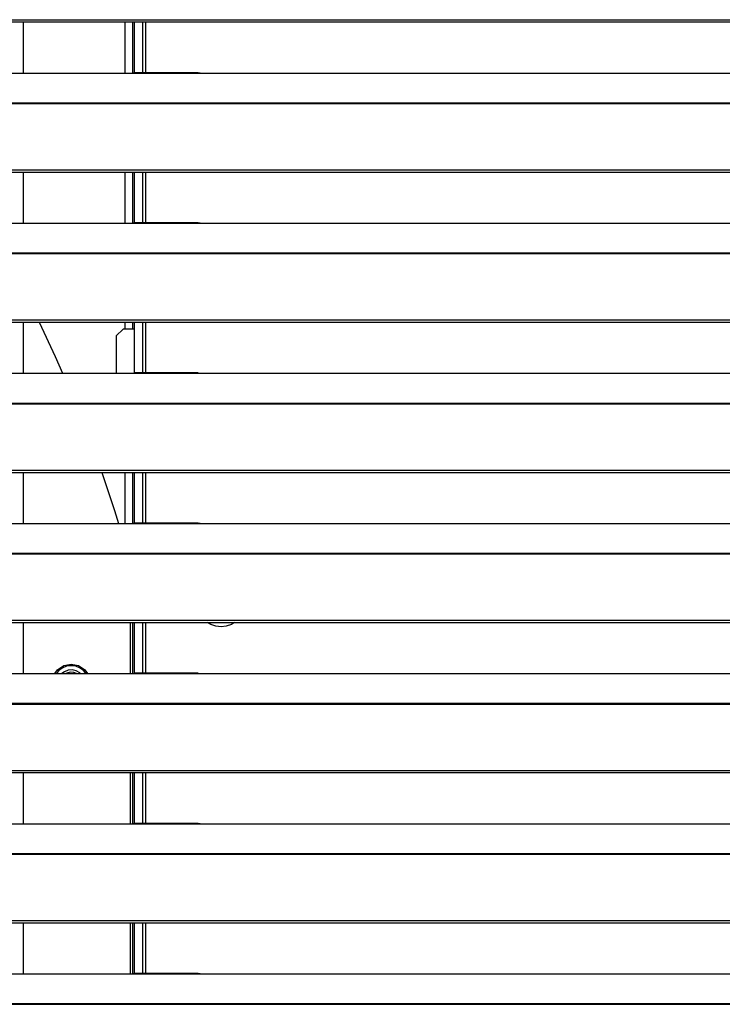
# Model space of a CAD drawing. Header units: millimetres. Extents: x 0 to 39025, y -31299 to 8400.
# Tile 40 of 256: x 7390 to 7596, y -24630 to -24342. Entities that reach past the tile are written whole.
import ezdxf

# ---------------------------------------------------------------- set-up
doc = ezdxf.new("R2010")
doc.units = ezdxf.units.MM

# ---------------------------------------------------------------- blocks, each defined once
blk = doc.blocks.new('*U55')
at = {"lineweight": 25}
for points in [[(7.21, 944.85), (7.21, 944.85), (1142.79, 944.85), (1142.79, 944.85)], [(7.21, 944.2), (7.21, 944.2), (1142.79, 944.2), (1142.79, 944.2)], [(787, 944.2), (787, 944.2), (787, 929.23), (787, 929.23)], [(816.9, 929.23), (816.9, 929.23), (816.9, 944.2), (816.9, 944.2)], [(819.2, 929.28), (819.2, 929.28), (819.2, 944.2), (819.2, 944.2)], [(819.5, 944.2), (819.5, 944.2), (819.5, 929.29), (819.5, 929.29)], [(822, 944.2), (822, 944.2), (822, 929.31), (822, 929.31)], [(823, 929.31), (823, 929.31), (823, 944.2), (823, 944.2)], [(247, 929.23), (247, 929.23), (818, 929.23), (818, 929.23)], [(818, 929.23), (818, 929.23), (840, 929.23), (840, 929.23)], [(838.31, 929.31), (838.31, 929.31), (819.65, 929.31), (819.65, 929.31)], [(840, 929.23), (840, 929.23), (1108, 929.23), (1108, 929.23)], [(16.21, 920.52), (16.21, 920.52), (1133.33, 920.52), (1133.33, 920.52)], [(16.21, 920.3), (16.21, 920.3), (1133.33, 920.3), (1133.33, 920.3)], [(7.21, 900.87), (7.21, 900.87), (1142.79, 900.87), (1142.79, 900.87)], [(7.21, 900.22), (7.21, 900.22), (1142.79, 900.22), (1142.79, 900.22)], [(787, 900.22), (787, 900.22), (787, 885.26), (787, 885.26)], [(816.9, 885.26), (816.9, 885.26), (816.9, 900.22), (816.9, 900.22)], [(819.2, 885.31), (819.2, 885.31), (819.2, 900.22), (819.2, 900.22)], [(819.5, 900.22), (819.5, 900.22), (819.5, 885.31), (819.5, 885.31)], [(822, 900.22), (822, 900.22), (822, 885.34), (822, 885.34)], [(823, 885.34), (823, 885.34), (823, 900.22), (823, 900.22)], [(247, 885.26), (247, 885.26), (818, 885.26), (818, 885.26)], [(818, 885.26), (818, 885.26), (840, 885.26), (840, 885.26)], [(838.31, 885.34), (838.31, 885.34), (819.65, 885.34), (819.65, 885.34)], [(840, 885.26), (840, 885.26), (1108, 885.26), (1108, 885.26)], [(16.21, 876.55), (16.21, 876.55), (1133.33, 876.55), (1133.33, 876.55)], [(16.21, 876.33), (16.21, 876.33), (1133.33, 876.33), (1133.33, 876.33)], [(7.21, 856.9), (7.21, 856.9), (1142.79, 856.9), (1142.79, 856.9)], [(7.21, 856.24), (7.21, 856.24), (1142.79, 856.24), (1142.79, 856.24)], [(787, 856.24), (787, 856.24), (787, 841.29), (787, 841.29)], [(816.3, 854.25), (816.3, 854.25), (814.3, 852.24), (814.3, 852.24)], [(819.5, 854.25), (819.5, 854.25), (816.3, 854.25), (816.3, 854.25)], [(816.9, 854.25), (816.9, 854.25), (816.9, 856.24), (816.9, 856.24)], [(819.2, 854.25), (819.2, 854.25), (819.2, 856.24), (819.2, 856.24)], [(819.5, 856.24), (819.5, 856.24), (819.5, 841.34), (819.5, 841.34)], [(822, 856.24), (822, 856.24), (822, 841.37), (822, 841.37)], [(823, 841.37), (823, 841.37), (823, 856.24), (823, 856.24)], [(814.3, 852.24), (814.3, 852.24), (814.3, 841.29), (814.3, 841.29)], [(247, 841.29), (247, 841.29), (818, 841.29), (818, 841.29)], [(818, 841.29), (818, 841.29), (840, 841.29), (840, 841.29)], [(838.31, 841.37), (838.31, 841.37), (819.65, 841.37), (819.65, 841.37)], [(840, 841.29), (840, 841.29), (1108, 841.29), (1108, 841.29)], [(16.21, 832.57), (16.21, 832.57), (1133.33, 832.57), (1133.33, 832.57)], [(16.21, 832.35), (16.21, 832.35), (1133.33, 832.35), (1133.33, 832.35)], [(7.21, 812.93), (7.21, 812.93), (1142.79, 812.93), (1142.79, 812.93)], [(7.21, 812.27), (7.21, 812.27), (1142.79, 812.27), (1142.79, 812.27)], [(787, 812.27), (787, 812.27), (787, 797.31), (787, 797.31)], [(816.9, 797.31), (816.9, 797.31), (816.9, 812.27), (816.9, 812.27)], [(819.2, 797.36), (819.2, 797.36), (819.2, 812.27), (819.2, 812.27)], [(819.5, 812.27), (819.5, 812.27), (819.5, 797.36), (819.5, 797.36)], [(822, 812.27), (822, 812.27), (822, 797.39), (822, 797.39)], [(823, 797.39), (823, 797.39), (823, 812.27), (823, 812.27)], [(247, 797.31), (247, 797.31), (818, 797.31), (818, 797.31)], [(818, 797.31), (818, 797.31), (840, 797.31), (840, 797.31)], [(838.31, 797.39), (838.31, 797.39), (819.65, 797.39), (819.65, 797.39)], [(840, 797.31), (840, 797.31), (1108, 797.31), (1108, 797.31)], [(16.21, 788.6), (16.21, 788.6), (1133.33, 788.6), (1133.33, 788.6)], [(16.21, 788.38), (16.21, 788.38), (1133.33, 788.38), (1133.33, 788.38)], [(7.21, 768.95), (7.21, 768.95), (1142.79, 768.95), (1142.79, 768.95)], [(7.21, 768.29), (7.21, 768.29), (1142.79, 768.29), (1142.79, 768.29)], [(787, 768.29), (787, 768.29), (787, 753.34), (787, 753.34)], [(818.5, 753.36), (818.5, 753.36), (818.5, 768.29), (818.5, 768.29)], [(819.2, 753.39), (819.2, 753.39), (819.2, 768.29), (819.2, 768.29)], [(819.5, 768.29), (819.5, 768.29), (819.5, 753.39), (819.5, 753.39)], [(822, 768.29), (822, 768.29), (822, 753.42), (822, 753.42)], [(823, 753.42), (823, 753.42), (823, 768.29), (823, 768.29)], [(247, 753.34), (247, 753.34), (818, 753.34), (818, 753.34)], [(818, 753.34), (818, 753.34), (840, 753.34), (840, 753.34)], [(838.31, 753.42), (838.31, 753.42), (819.65, 753.42), (819.65, 753.42)], [(840, 753.34), (840, 753.34), (1108, 753.34), (1108, 753.34)], [(16.21, 744.63), (16.21, 744.63), (1133.33, 744.63), (1133.33, 744.63)], [(16.21, 744.41), (16.21, 744.41), (1133.33, 744.41), (1133.33, 744.41)], [(7.21, 724.98), (7.21, 724.98), (1142.79, 724.98), (1142.79, 724.98)], [(7.21, 724.33), (7.21, 724.33), (1142.79, 724.33), (1142.79, 724.33)], [(787, 724.33), (787, 724.33), (787, 709.36), (787, 709.36)], [(818.5, 709.38), (818.5, 709.38), (818.5, 724.33), (818.5, 724.33)], [(819.2, 709.42), (819.2, 709.42), (819.2, 724.33), (819.2, 724.33)], [(819.5, 724.33), (819.5, 724.33), (819.5, 709.42), (819.5, 709.42)], [(822, 724.33), (822, 724.33), (822, 709.44), (822, 709.44)], [(823, 709.44), (823, 709.44), (823, 724.33), (823, 724.33)], [(838.31, 709.44), (838.31, 709.44), (819.65, 709.44), (819.65, 709.44)], [(247, 709.36), (247, 709.36), (818, 709.36), (818, 709.36)], [(818, 709.36), (818, 709.36), (840, 709.36), (840, 709.36)], [(840, 709.36), (840, 709.36), (1108, 709.36), (1108, 709.36)], [(16.21, 700.65), (16.21, 700.65), (1133.33, 700.65), (1133.33, 700.65)], [(16.21, 700.43), (16.21, 700.43), (1133.33, 700.43), (1133.33, 700.43)], [(7.21, 681), (7.21, 681), (1142.79, 681), (1142.79, 681)], [(7.21, 680.35), (7.21, 680.35), (1142.79, 680.35), (1142.79, 680.35)], [(787, 680.35), (787, 680.35), (787, 665.39), (787, 665.39)], [(818.5, 665.42), (818.5, 665.42), (818.5, 680.35), (818.5, 680.35)], [(819.2, 665.44), (819.2, 665.44), (819.2, 680.35), (819.2, 680.35)], [(819.5, 680.35), (819.5, 680.35), (819.5, 665.44), (819.5, 665.44)], [(822, 680.35), (822, 680.35), (822, 665.47), (822, 665.47)], [(823, 665.47), (823, 665.47), (823, 680.35), (823, 680.35)], [(247, 665.39), (247, 665.39), (818, 665.39), (818, 665.39)], [(818, 665.39), (818, 665.39), (840, 665.39), (840, 665.39)], [(838.31, 665.47), (838.31, 665.47), (819.65, 665.47), (819.65, 665.47)], [(840, 665.39), (840, 665.39), (1108, 665.39), (1108, 665.39)], [(16.21, 656.68), (16.21, 656.68), (1133.33, 656.68), (1133.33, 656.68)], [(16.21, 656.46), (16.21, 656.46), (1133.33, 656.46), (1133.33, 656.46)]]:
    blk.add_open_spline(points, degree=3, dxfattribs=at)
for points, knots in [([(818, 929.23), (818, 929.23), (819.12, 929.28), (819.12, 929.28), (819.12, 929.28), (819.65, 929.29), (819.65, 929.29)], [0, 0, 0, 0, 1, 1, 1, 2, 2, 2, 2]), ([(838.31, 929.29), (838.31, 929.29), (838.84, 929.29), (838.84, 929.29), (838.84, 929.29), (840, 929.23), (840, 929.23)], [0, 0, 0, 0, 1, 1, 1, 2, 2, 2, 2]), ([(818, 885.26), (818, 885.26), (819.12, 885.31), (819.12, 885.31), (819.12, 885.31), (819.65, 885.31), (819.65, 885.31)], [0, 0, 0, 0, 1, 1, 1, 2, 2, 2, 2]), ([(838.31, 885.32), (838.31, 885.32), (838.84, 885.31), (838.84, 885.31), (838.84, 885.31), (840, 885.26), (840, 885.26)], [0, 0, 0, 0, 1, 1, 1, 2, 2, 2, 2]), ([(791.66, 856.24), (791.66, 856.24), (796.38, 846.23), (796.38, 846.23), (796.38, 846.23), (798.59, 841.29), (798.59, 841.29)], [0, 0, 0, 0, 1, 1, 1, 2, 2, 2, 2]), ([(818, 841.29), (818, 841.29), (819.12, 841.34), (819.12, 841.34), (819.12, 841.34), (819.65, 841.34), (819.65, 841.34)], [0, 0, 0, 0, 1, 1, 1, 2, 2, 2, 2]), ([(838.31, 841.34), (838.31, 841.34), (838.84, 841.34), (838.84, 841.34), (838.84, 841.34), (840, 841.29), (840, 841.29)], [0, 0, 0, 0, 1, 1, 1, 2, 2, 2, 2]), ([(810.04, 812.27), (810.04, 812.27), (813.8, 801.11), (813.8, 801.11), (813.8, 801.11), (814.99, 797.31), (814.99, 797.31)], [0, 0, 0, 0, 1, 1, 1, 2, 2, 2, 2]), ([(818, 797.31), (818, 797.31), (819.12, 797.36), (819.12, 797.36), (819.12, 797.36), (819.65, 797.37), (819.65, 797.37)], [0, 0, 0, 0, 1, 1, 1, 2, 2, 2, 2]), ([(838.31, 797.37), (838.31, 797.37), (838.84, 797.37), (838.84, 797.37), (838.84, 797.37), (840, 797.31), (840, 797.31)], [0, 0, 0, 0, 1, 1, 1, 2, 2, 2, 2]), ([(848.97, 768.29), (848.97, 768.29), (848.04, 767.75), (848.04, 767.75), (848.04, 767.75), (846.55, 767.24), (846.55, 767.24), (846.55, 767.24), (845, 767.06), (845, 767.06), (845, 767.06), (843.44, 767.24), (843.44, 767.24), (843.44, 767.24), (841.96, 767.75), (841.96, 767.75), (841.96, 767.75), (841.03, 768.29), (841.03, 768.29)], [0, 0, 0, 0, 1, 1, 1, 2, 2, 2, 3, 3, 3, 4, 4, 4, 5, 5, 5, 6, 6, 6, 6]), ([(796.34, 753.34), (796.34, 753.34), (797.06, 754.42), (797.06, 754.42), (797.06, 754.42), (798.92, 755.68), (798.92, 755.68)], [0, 0, 0, 0, 1, 1, 1, 2, 2, 2, 2]), ([(805.45, 753.34), (805.45, 753.34), (804.81, 754.11), (804.81, 754.11), (804.81, 754.11), (803.73, 754.95), (803.73, 754.95), (803.73, 754.95), (802.46, 755.48), (802.46, 755.48), (802.46, 755.48), (801.1, 755.66), (801.1, 755.66), (801.1, 755.66), (799.74, 755.48), (799.74, 755.48), (799.74, 755.48), (798.48, 754.95), (798.48, 754.95), (798.48, 754.95), (797.39, 754.11), (797.39, 754.11), (797.39, 754.11), (796.75, 753.34), (796.75, 753.34)], [0, 0, 0, 0, 1, 1, 1, 2, 2, 2, 3, 3, 3, 4, 4, 4, 5, 5, 5, 6, 6, 6, 7, 7, 7, 8, 8, 8, 8]), ([(805.43, 753.34), (805.43, 753.34), (804.8, 754.1), (804.8, 754.1), (804.8, 754.1), (803.72, 754.94), (803.72, 754.94), (803.72, 754.94), (802.46, 755.46), (802.46, 755.46), (802.46, 755.46), (801.1, 755.64), (801.1, 755.64), (801.1, 755.64), (799.75, 755.46), (799.75, 755.46), (799.75, 755.46), (798.48, 754.94), (798.48, 754.94), (798.48, 754.94), (797.4, 754.1), (797.4, 754.1), (797.4, 754.1), (796.77, 753.34), (796.77, 753.34)], [0, 0, 0, 0, 1, 1, 1, 2, 2, 2, 3, 3, 3, 4, 4, 4, 5, 5, 5, 6, 6, 6, 7, 7, 7, 8, 8, 8, 8]), ([(798.92, 755.68), (798.92, 755.68), (801.08, 756.11), (801.08, 756.11), (801.08, 756.11), (803.27, 755.68), (803.27, 755.68), (803.27, 755.68), (805.12, 754.44), (805.12, 754.44), (805.12, 754.44), (805.86, 753.34), (805.86, 753.34)], [0, 0, 0, 0, 1, 1, 1, 2, 2, 2, 3, 3, 3, 4, 4, 4, 4]), ([(803.81, 753.34), (803.81, 753.34), (803.59, 753.53), (803.59, 753.53), (803.59, 753.53), (802.56, 754.12), (802.56, 754.12), (802.56, 754.12), (801.4, 754.39), (801.4, 754.39), (801.4, 754.39), (800.21, 754.3), (800.21, 754.3), (800.21, 754.3), (799.1, 753.86), (799.1, 753.86), (799.1, 753.86), (798.39, 753.34), (798.39, 753.34)], [0, 0, 0, 0, 1, 1, 1, 2, 2, 2, 3, 3, 3, 4, 4, 4, 5, 5, 5, 6, 6, 6, 6]), ([(802.65, 753.34), (802.65, 753.34), (801.91, 753.62), (801.91, 753.62), (801.91, 753.62), (800.83, 753.71), (800.83, 753.71), (800.83, 753.71), (799.77, 753.44), (799.77, 753.44), (799.77, 753.44), (799.55, 753.34), (799.55, 753.34)], [0, 0, 0, 0, 1, 1, 1, 2, 2, 2, 3, 3, 3, 4, 4, 4, 4]), ([(818, 753.34), (818, 753.34), (819.12, 753.39), (819.12, 753.39), (819.12, 753.39), (819.65, 753.39), (819.65, 753.39)], [0, 0, 0, 0, 1, 1, 1, 2, 2, 2, 2]), ([(838.31, 753.39), (838.31, 753.39), (838.84, 753.39), (838.84, 753.39), (838.84, 753.39), (840, 753.34), (840, 753.34)], [0, 0, 0, 0, 1, 1, 1, 2, 2, 2, 2]), ([(818, 709.36), (818, 709.36), (819.12, 709.41), (819.12, 709.41), (819.12, 709.41), (819.65, 709.42), (819.65, 709.42)], [0, 0, 0, 0, 1, 1, 1, 2, 2, 2, 2]), ([(838.31, 709.42), (838.31, 709.42), (838.84, 709.42), (838.84, 709.42), (838.84, 709.42), (840, 709.36), (840, 709.36)], [0, 0, 0, 0, 1, 1, 1, 2, 2, 2, 2]), ([(818, 665.39), (818, 665.39), (819.12, 665.44), (819.12, 665.44), (819.12, 665.44), (819.65, 665.44), (819.65, 665.44)], [0, 0, 0, 0, 1, 1, 1, 2, 2, 2, 2]), ([(838.31, 665.45), (838.31, 665.45), (838.84, 665.44), (838.84, 665.44), (838.84, 665.44), (840, 665.39), (840, 665.39)], [0, 0, 0, 0, 1, 1, 1, 2, 2, 2, 2])]:
    blk.add_open_spline(points, degree=3, knots=knots, dxfattribs=at)

msp = doc.modelspace()

# ---------------------------------------------------------------- block references
at = {"color": 1}
msp.add_blockref('*U55', (6603.64, -25286.44), dxfattribs=at)

doc.saveas('drawing.dxf')
